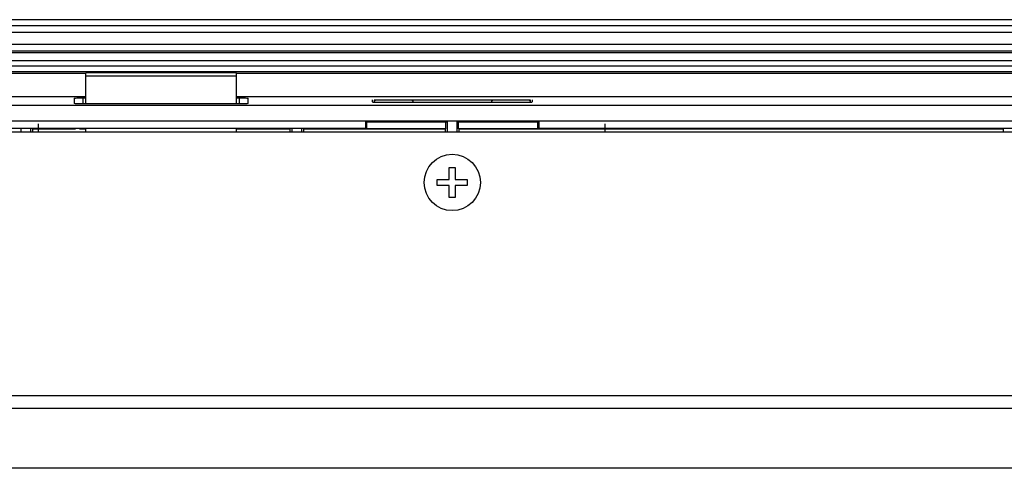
# Model space of a CAD drawing. Header units: millimetres. Extents: x 0 to 1682, y 0 to 1188.
# Tile 42 of 46: x 1325 to 1423, y 774 to 819. Entities that reach past the tile are written whole.
import ezdxf

# ---------------------------------------------------------------- set-up
doc = ezdxf.new("R2010")
doc.units = ezdxf.units.MM
doc.header["$LTSCALE"] = 92.51
for name, color, linetype in [('ANTI_DROP_LOCK-SHAPE', 7, 'CONTINUOUS'), ('GASKET_TOPRC19_REV03_VIEW-SHAPE', 7, 'CONTINUOUS'), ('ISO7045-M3X6-4_8-SHAPE', 7, 'CONTINUOUS'), ('RC1900WD-FRONT_COVE7-2404-SHAPE', 7, 'CONTINUOUS'), ('REAR_CASE-RC19W-SHAPE', 7, 'CONTINUOUS')]:
    doc.layers.add(name, color=color, linetype=linetype)

msp = doc.modelspace()

# ---------------------------------------------------------------- linework, layer by layer
at = {"layer": 'ANTI_DROP_LOCK-SHAPE', "color": 7, "linetype": 'Continuous'}
for p, q in [((1331.575, 810.205), (1331.575, 813.28)), ((1346.575, 813.28), (1331.575, 813.28)), ((1346.575, 810.205), (1346.575, 813.28)), ((1346.575, 812.946), (1331.575, 812.946)), ((1331.575, 807.38), (1331.575, 807.775)), ((1346.575, 807.38), (1346.575, 807.775))]:
    msp.add_line(p, q, dxfattribs=at)
at = {"layer": 'GASKET_TOPRC19_REV03_VIEW-SHAPE', "color": 7, "linetype": 'Continuous'}
for p, q in [((1600.675, 817.964), (1135.475, 817.964)), ((1600.675, 817.296), (1135.475, 817.296)), ((1600.675, 816.096), (1135.475, 816.096)), ((1600.675, 815.454), (1135.475, 815.454)), ((1600.675, 815.275), (1135.475, 815.275)), ((1600.675, 814.497), (1135.475, 814.497)), ((1600.675, 813.963), (1135.475, 813.963)), ((1600.675, 813.389), (1135.475, 813.389)), ((1331.575, 813.21), (1135.475, 813.21)), ((1600.675, 813.21), (1346.575, 813.21)), ((1141.975, 810.93), (1331.575, 810.93)), ((1346.575, 810.93), (1594.175, 810.93)), ((1326.832, 808.203), (1326.832, 807.38)), ((1383.319, 807.38), (1383.319, 808.203))]:
    msp.add_line(p, q, dxfattribs=at)
at = {"layer": 'ISO7045-M3X6-4_8-SHAPE', "color": 7, "linetype": 'Continuous'}
for p, q in [((1367.775, 802.68), (1367.775, 803.88)), ((1367.775, 803.88), (1368.375, 803.88)), ((1368.375, 803.88), (1368.375, 802.68)), ((1366.575, 802.08), (1366.575, 802.68)), ((1366.575, 802.68), (1367.775, 802.68)), ((1368.375, 802.68), (1369.575, 802.68)), ((1369.575, 802.68), (1369.575, 802.08)), ((1367.775, 802.08), (1366.575, 802.08)), ((1367.775, 800.88), (1367.775, 802.08)), ((1368.375, 802.08), (1368.375, 800.88)), ((1369.575, 802.08), (1368.375, 802.08)), ((1368.375, 800.88), (1367.775, 800.88))]:
    msp.add_line(p, q, dxfattribs=at)
msp.add_circle((1368.075, 802.38), 2.8, dxfattribs=at)
at = {"layer": 'RC1900WD-FRONT_COVE7-2404-SHAPE', "color": 7, "linetype": 'Continuous'}
for p, q in [((1601.779, 818.58), (1134.372, 818.58)), ((1330.416, 810.771), (1330.416, 810.236)), ((1331.07, 810.801), (1331.31, 810.802)), ((1331.31, 810.205), (1331.31, 810.802)), ((1331.31, 810.802), (1331.575, 810.802)), ((1346.575, 810.802), (1346.841, 810.802)), ((1346.841, 810.802), (1346.841, 810.205)), ((1347.735, 810.236), (1347.735, 810.771)), ((1360.123, 810.411), (1360.123, 810.62)), ((1360.123, 810.362), (1376.028, 810.362)), ((1360.282, 810.563), (1360.282, 810.364)), ((1360.282, 810.563), (1360.382, 810.463)), ((1364.169, 810.563), (1360.282, 810.563)), ((1372.231, 810.57), (1363.92, 810.57)), ((1364.169, 810.563), (1364.069, 810.463)), ((1364.169, 810.364), (1364.169, 810.563)), ((1371.982, 810.563), (1371.982, 810.364)), ((1371.982, 810.563), (1372.082, 810.463)), ((1375.869, 810.563), (1371.982, 810.563)), ((1375.869, 810.563), (1375.769, 810.463)), ((1375.869, 810.364), (1375.869, 810.563)), ((1376.028, 810.62), (1376.028, 810.411)), ((1142.891, 810.061), (1593.26, 810.061)), ((1346.841, 810.205), (1331.31, 810.205)), ((1142.44, 808.498), (1593.711, 808.498)), ((1359.457, 808.498), (1359.575, 808.38)), ((1359.458, 807.79), (1359.458, 808.498)), ((1359.575, 807.731), (1359.575, 808.38)), ((1367.447, 808.38), (1359.575, 808.38)), ((1360.598, 808.39), (1360.59, 808.425)), ((1360.59, 808.425), (1363.86, 808.425)), ((1363.853, 808.39), (1360.598, 808.39)), ((1363.86, 808.425), (1363.853, 808.39)), ((1367.447, 808.38), (1367.575, 808.483)), ((1367.447, 807.731), (1367.447, 808.38)), ((1367.575, 808.483), (1367.575, 807.38)), ((1368.575, 807.38), (1368.575, 808.483)), ((1368.575, 808.483), (1368.704, 808.38)), ((1368.704, 807.731), (1368.704, 808.38)), ((1376.575, 808.38), (1368.704, 808.38)), ((1372.298, 808.39), (1372.29, 808.425)), ((1372.29, 808.425), (1375.56, 808.425)), ((1375.553, 808.39), (1372.298, 808.39)), ((1375.56, 808.425), (1375.553, 808.39)), ((1376.693, 808.498), (1376.575, 808.38)), ((1376.575, 808.38), (1376.575, 807.731)), ((1376.693, 808.498), (1376.693, 807.79)), ((1171.693, 807.79), (1359.458, 807.79)), ((1325.075, 807.782), (1325.075, 807.38)), ((1326.075, 807.38), (1326.075, 807.782)), ((1326.274, 807.38), (1326.274, 807.703)), ((1326.274, 807.703), (1330.522, 807.703)), ((1330.919, 807.717), (1331.31, 807.716)), ((1331.31, 807.716), (1331.575, 807.716)), ((1346.575, 807.716), (1347.048, 807.717)), ((1347.649, 807.703), (1351.877, 807.703)), ((1351.877, 807.703), (1351.877, 807.38)), ((1352.075, 807.782), (1352.075, 807.38)), ((1353.075, 807.38), (1353.075, 807.782)), ((1353.274, 807.38), (1353.274, 807.703)), ((1353.274, 807.703), (1367.377, 807.703)), ((1359.575, 807.731), (1359.458, 807.79)), ((1367.447, 807.731), (1359.575, 807.731)), ((1367.377, 807.703), (1367.377, 807.38)), ((1376.575, 807.731), (1368.704, 807.731)), ((1368.774, 807.38), (1368.774, 807.703)), ((1368.774, 807.703), (1422.977, 807.703)), ((1376.693, 807.79), (1376.575, 807.731)), ((1376.693, 807.79), (1564.458, 807.79)), ((1422.977, 807.703), (1422.977, 807.38))]:
    msp.add_line(p, q, dxfattribs=at)
for points in [[(1330.416, 810.771), (1330.45, 810.779), (1330.536, 810.786), (1330.678, 810.793), (1330.861, 810.798), (1331.07, 810.801)], [(1346.841, 810.802), (1347.077, 810.801), (1347.284, 810.798), (1347.467, 810.793), (1347.611, 810.786), (1347.699, 810.779), (1347.735, 810.771)], [(1331.31, 810.205), (1331.074, 810.206), (1330.867, 810.209), (1330.684, 810.214), (1330.54, 810.221), (1330.452, 810.228), (1330.416, 810.236)], [(1347.735, 810.236), (1347.701, 810.228), (1347.615, 810.221), (1347.473, 810.215), (1347.29, 810.209), (1347.081, 810.206), (1346.841, 810.205)], [(1347.048, 807.717), (1347.231, 807.717), (1347.394, 807.717), (1347.522, 807.718), (1347.598, 807.718), (1347.629, 807.719)]]:
    msp.add_lwpolyline(points, dxfattribs=at)
at = {"layer": 'REAR_CASE-RC19W-SHAPE', "color": 7, "linetype": 'Continuous'}
for p, q in [((1593.425, 807.38), (1142.725, 807.38)), ((1543.714, 781.139), (1192.437, 781.139)), ((1543.715, 779.866), (1192.436, 779.866)), ((1543.713, 773.928), (1192.436, 773.928))]:
    msp.add_line(p, q, dxfattribs=at)

doc.saveas('drawing.dxf')
